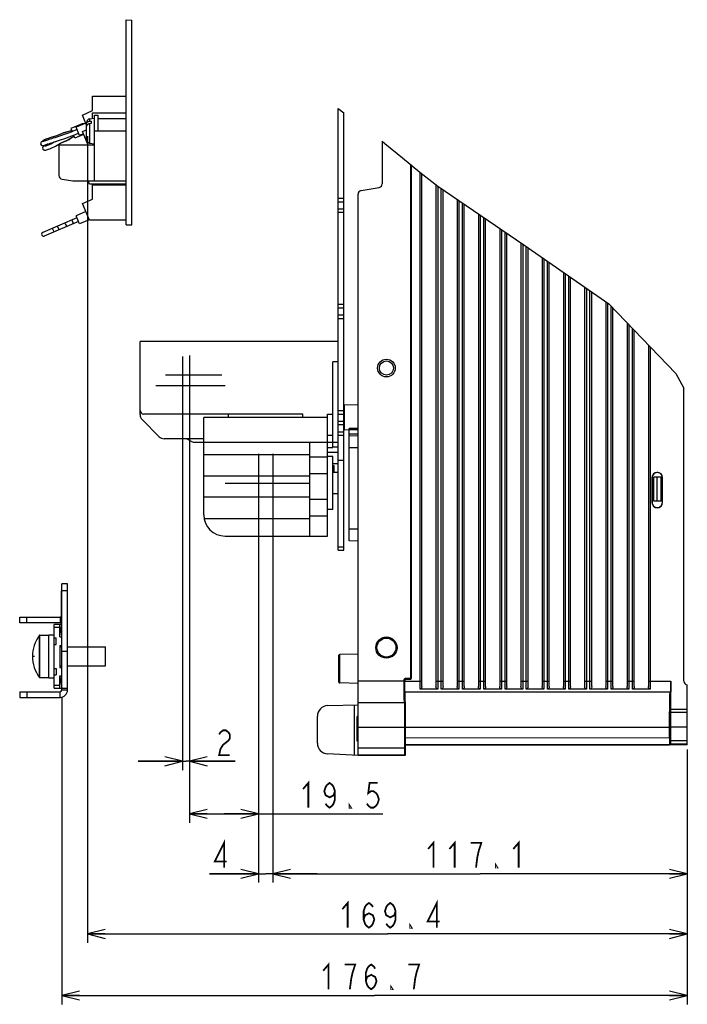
# Model space of a CAD drawing. Extents: x 28 to 410, y 36 to 287.
# Tile 37 of 40: x 330 to 405, y 84 to 195. Entities that reach past the tile are written whole.
import ezdxf

# ---------------------------------------------------------------- set-up
doc = ezdxf.new("R2010")
doc.units = 0
doc.header["$LTSCALE"] = 23.1
doc.layers.get('0').update_dxf_attribs({"linetype": 'CONTINUOUS'})
doc.layers.add('ALL_CURVE', color=7, linetype='CONTINUOUS')
doc.layers.add('ALL_DIM', color=7, linetype='CONTINUOUS')
doc.dimstyles.get("Standard").update_dxf_attribs({"dimtxt": 2.5, "dimasz": 2.5, "dimexe": 1.25, "dimexo": 0.625, "dimtad": 1, "dimcen": 2.5, "dimazin": 3, "dimtfac": 1, "dimtmove": 0, "dimatfit": 3})

# ---------------------------------------------------------------- blocks, each defined once
blk = doc.blocks.new('_OPEN')
at = {"color": 0, "linetype": 'BYBLOCK'}
for p, q in [((0, 0), (-1, 0.25)), ((-1, -0.25), (0, 0)), ((-1, 0), (0, 0))]:
    blk.add_line(p, q, dxfattribs=at)
blk = doc.blocks.new('*D23')
at = {"layer": 'ALL_DIM', "color": 2, "linetype": 'CONTINUOUS'}
for p, q in [((334.33, 118.54), (334.33, 83.8)), ((405.01, 112.61), (405.01, 83.8)), ((334.33, 84.8), (369.67, 84.8)), ((405.01, 84.8), (369.67, 84.8))]:
    blk.add_line(p, q, dxfattribs=at)
at = {"layer": 'ALL_DIM', "color": 2, "linetype": 'CONTINUOUS', "xscale": 2, "yscale": 2, "zscale": 2, "rotation": 180}
blk.add_blockref('_OPEN', (334.33, 84.8), dxfattribs=at)
at = {"layer": 'ALL_DIM', "color": 2, "linetype": 'CONTINUOUS', "xscale": 2, "yscale": 2, "zscale": 2}
blk.add_blockref('_OPEN', (405.01, 84.8), dxfattribs=at)
blk = doc.blocks.new('*D48')
at = {"layer": 'ALL_DIM', "color": 2, "linetype": 'CONTINUOUS'}
for p, q in [((358.17, 143.94), (358.17, 97.56)), ((405.01, 112.61), (405.01, 97.56)), ((358.17, 98.56), (381.59, 98.56)), ((405.01, 98.56), (381.59, 98.56))]:
    blk.add_line(p, q, dxfattribs=at)
at = {"layer": 'ALL_DIM', "color": 2, "linetype": 'CONTINUOUS', "xscale": 2, "yscale": 2, "zscale": 2, "rotation": 180}
blk.add_blockref('_OPEN', (358.17, 98.56), dxfattribs=at)
at = {"layer": 'ALL_DIM', "color": 2, "linetype": 'CONTINUOUS', "xscale": 2, "yscale": 2, "zscale": 2}
blk.add_blockref('_OPEN', (405.01, 98.56), dxfattribs=at)
blk = doc.blocks.new('*D49')
at = {"layer": 'ALL_DIM', "color": 2, "linetype": 'CONTINUOUS'}
for p, q in [((337.24, 181.96), (337.24, 90.76)), ((405.01, 112.61), (405.01, 90.76)), ((337.24, 91.76), (371.12, 91.76)), ((405.01, 91.76), (371.12, 91.76))]:
    blk.add_line(p, q, dxfattribs=at)
at = {"layer": 'ALL_DIM', "color": 2, "linetype": 'CONTINUOUS', "xscale": 2, "yscale": 2, "zscale": 2, "rotation": 180}
blk.add_blockref('_OPEN', (337.24, 91.76), dxfattribs=at)
at = {"layer": 'ALL_DIM', "color": 2, "linetype": 'CONTINUOUS', "xscale": 2, "yscale": 2, "zscale": 2}
blk.add_blockref('_OPEN', (405.01, 91.76), dxfattribs=at)
blk = doc.blocks.new('*D50')
at = {"layer": 'ALL_DIM', "color": 2, "linetype": 'CONTINUOUS'}
for p, q in [((356.57, 139.54), (356.57, 97.56)), ((358.17, 139.54), (358.17, 97.56)), ((356.57, 98.56), (351.01, 98.56)), ((351.01, 98.56), (357.37, 98.56)), ((363.17, 98.56), (357.37, 98.56)), ((358.17, 98.56), (363.17, 98.56))]:
    blk.add_line(p, q, dxfattribs=at)
at = {"layer": 'ALL_DIM', "color": 2, "linetype": 'CONTINUOUS', "xscale": 2, "yscale": 2, "zscale": 2}
blk.add_blockref('_OPEN', (356.57, 98.56), dxfattribs=at)
at = {"layer": 'ALL_DIM', "color": 2, "linetype": 'CONTINUOUS', "xscale": 2, "yscale": 2, "zscale": 2, "rotation": 180}
blk.add_blockref('_OPEN', (358.17, 98.56), dxfattribs=at)
blk = doc.blocks.new('*D51')
at = {"layer": 'ALL_DIM', "color": 2, "linetype": 'CONTINUOUS'}
for p, q in [((348.77, 153.04), (348.77, 104.33)), ((356.57, 139.54), (356.57, 104.33)), ((348.77, 105.33), (352.67, 105.33)), ((356.57, 105.33), (352.67, 105.33)), ((352.67, 105.33), (370.61, 105.33))]:
    blk.add_line(p, q, dxfattribs=at)
at = {"layer": 'ALL_DIM', "color": 2, "linetype": 'CONTINUOUS', "xscale": 2, "yscale": 2, "zscale": 2, "rotation": 180}
blk.add_blockref('_OPEN', (348.77, 105.33), dxfattribs=at)
at = {"layer": 'ALL_DIM', "color": 2, "linetype": 'CONTINUOUS', "xscale": 2, "yscale": 2, "zscale": 2}
blk.add_blockref('_OPEN', (356.57, 105.33), dxfattribs=at)
blk = doc.blocks.new('*D52')
at = {"layer": 'ALL_DIM', "color": 2, "linetype": 'CONTINUOUS'}
for p, q in [((348.77, 153.54), (348.77, 110.28)), ((347.97, 150.54), (347.97, 110.28)), ((347.97, 111.28), (342.97, 111.28)), ((342.97, 111.28), (348.37, 111.28)), ((353.92, 111.28), (348.37, 111.28)), ((348.77, 111.28), (353.92, 111.28))]:
    blk.add_line(p, q, dxfattribs=at)
at = {"layer": 'ALL_DIM', "color": 2, "linetype": 'CONTINUOUS', "xscale": 2, "yscale": 2, "zscale": 2}
blk.add_blockref('_OPEN', (347.97, 111.28), dxfattribs=at)
at = {"layer": 'ALL_DIM', "color": 2, "linetype": 'CONTINUOUS', "xscale": 2, "yscale": 2, "zscale": 2, "rotation": 180}
blk.add_blockref('_OPEN', (348.77, 111.28), dxfattribs=at)

msp = doc.modelspace()

# ---------------------------------------------------------------- linework, layer by layer
at = {"color": 7, "linetype": 'CONTINUOUS'}
for p, q in [((341.612, 171.935), (341.612, 195.112)), ((341.612, 195.112), (342.252, 195.059)), ((342.252, 171.935), (342.252, 195.059)), ((337.812, 184.829), (337.812, 186.455)), ((337.812, 186.455), (341.612, 186.455)), ((336.652, 184.335), (337.812, 184.829)), ((365.572, 135.135), (365.572, 185.06)), ((365.572, 185.06), (366.212, 184.584)), ((337.132, 183.207), (336.652, 184.335)), ((337.462, 183.898), (338.012, 183.995)), ((337.462, 183.898), (337.462, 183.63)), ((337.812, 183.96), (337.812, 184.583)), ((337.812, 184.583), (341.612, 184.583)), ((338.012, 176.895), (338.012, 184.335)), ((338.012, 184.335), (338.412, 184.335)), ((338.412, 184.335), (338.412, 182.535)), ((338.412, 183.935), (341.612, 183.935)), ((366.212, 135.135), (366.212, 184.584)), ((335.465, 182.584), (335.29, 182.51)), ((336.633, 183.357), (335.345, 182.808)), ((335.345, 182.808), (335.493, 182.461)), ((336.045, 182.695), (335.383, 182.414)), ((336.045, 182.695), (335.787, 182.585)), ((337.041, 183.421), (335.936, 182.951)), ((336.328, 182.031), (335.936, 182.951)), ((336.96, 183.387), (336.633, 183.357)), ((336.633, 183.357), (336.672, 183.265)), ((336.652, 182.463), (337.132, 182.667)), ((337.132, 181.566), (337.132, 183.504)), ((337.462, 183.63), (337.632, 183.651)), ((337.632, 183.369), (337.462, 183.347)), ((337.462, 183.347), (337.462, 181.172)), ((337.632, 183.651), (337.632, 183.369)), ((332.684, 181.66), (332.59, 181.621)), ((333.724, 181.994), (333.489, 181.92)), ((333.799, 182.019), (333.605, 181.956)), ((333.976, 182.082), (333.724, 181.994)), ((334.472, 182.291), (333.799, 182.019)), ((334.174, 181.137), (334.837, 181.434)), ((335.29, 182.51), (334.472, 182.291)), ((334.542, 182.322), (334.503, 182.305)), ((334.837, 181.434), (335.562, 181.871)), ((335.177, 181.863), (335.764, 182.093)), ((335.66, 182.532), (335.411, 182.425)), ((335.432, 181.779), (335.715, 181.939)), ((335.562, 181.871), (335.736, 181.946)), ((335.815, 181.704), (335.666, 182.055)), ((335.705, 182.068), (336.219, 182.287)), ((336.797, 182.122), (335.815, 181.704)), ((336.758, 182.214), (336.328, 182.031)), ((337.302, 180.935), (336.652, 182.463)), ((338.012, 182.535), (341.612, 182.535)), ((332.175, 181.407), (332.103, 181.359)), ((332.963, 180.507), (333.064, 180.548)), ((333.049, 180.542), (333.142, 180.582)), ((333.142, 180.582), (333.615, 180.828)), ((333.615, 180.828), (333.994, 181.042)), ((333.887, 180.983), (334.104, 181.101)), ((333.994, 181.042), (334.174, 181.137)), ((334.012, 180.935), (334.012, 177.48)), ((338.012, 180.935), (334.012, 180.935)), ((337.462, 181.172), (338.012, 181.075)), ((370.532, 181.37), (370.532, 176.55)), ((370.532, 181.37), (370.849, 181.134)), ((370.849, 181.134), (372.825, 179.508)), ((372.825, 179.508), (374.794, 177.881)), ((373.722, 178.767), (373.722, 120.675)), ((373.802, 178.701), (373.802, 120.675)), ((373.812, 120.655), (373.812, 178.692)), ((334.352, 177.084), (335.582, 176.9)), ((374.794, 177.881), (376.804, 176.282)), ((374.812, 119.441), (374.812, 177.866)), ((375.012, 119.735), (375.012, 177.707)), ((335.641, 176.895), (341.612, 176.895)), ((337.452, 176.519), (337.292, 176.895)), ((341.612, 176.519), (337.452, 176.519)), ((337.812, 174.829), (337.812, 176.455)), ((337.812, 176.455), (341.612, 176.455)), ((368.142, 175.793), (370.201, 176.156)), ((376.612, 176.435), (376.612, 119.735)), ((376.804, 176.282), (386.524, 169.642)), ((376.812, 176.277), (376.812, 119.441)), ((377.212, 119.441), (377.212, 176.003)), ((336.652, 174.335), (337.812, 174.829)), ((365.572, 174.935), (366.212, 174.935)), ((367.812, 111.935), (367.812, 175.4)), ((377.412, 119.735), (377.412, 175.867)), ((379.012, 174.774), (379.012, 119.735)), ((337.452, 172.455), (336.652, 174.335)), ((365.572, 174.535), (366.212, 174.535)), ((365.572, 173.735), (366.212, 173.735)), ((379.212, 174.637), (379.212, 119.441)), ((379.612, 119.441), (379.612, 174.364)), ((379.812, 119.735), (379.812, 174.227)), ((336.045, 172.695), (332.181, 171.051)), ((337.041, 173.421), (335.936, 172.951)), ((336.328, 172.031), (335.936, 172.951)), ((365.572, 173.335), (366.212, 173.335)), ((381.412, 173.134), (381.412, 119.735)), ((381.612, 172.998), (381.612, 119.441)), ((382.012, 119.441), (382.012, 172.724)), ((382.212, 119.735), (382.212, 172.588)), ((336.219, 172.287), (332.354, 170.642)), ((333.459, 171.112), (333.285, 171.521)), ((334.031, 171.356), (333.857, 171.764)), ((335.667, 172.052), (335.493, 172.461)), ((337.432, 172.501), (336.328, 172.031)), ((341.612, 172.455), (337.452, 172.455)), ((341.612, 171.935), (342.252, 171.935)), ((383.812, 171.495), (383.812, 119.735)), ((384.012, 171.358), (384.012, 119.441)), ((384.412, 119.441), (384.412, 171.085)), ((384.612, 119.735), (384.612, 170.948)), ((386.212, 169.855), (386.212, 119.735)), ((386.412, 169.719), (386.412, 119.441)), ((386.524, 169.642), (396.138, 162.976)), ((386.812, 119.441), (386.812, 169.443)), ((387.012, 119.735), (387.012, 169.304)), ((388.612, 168.195), (388.612, 119.735)), ((388.812, 168.056), (388.812, 119.441)), ((389.212, 119.441), (389.212, 167.779)), ((389.412, 119.735), (389.412, 167.64)), ((391.012, 166.531), (391.012, 119.735)), ((391.212, 166.392), (391.212, 119.441)), ((391.612, 119.441), (391.612, 166.115)), ((391.812, 119.735), (391.812, 165.976)), ((393.412, 164.867), (393.412, 119.735)), ((393.612, 164.728), (393.612, 119.441)), ((394.012, 119.441), (394.012, 164.451)), ((394.212, 119.735), (394.212, 164.312)), ((365.572, 162.935), (366.212, 162.935)), ((365.572, 162.535), (366.212, 162.535)), ((395.812, 163.203), (395.812, 119.735)), ((396.012, 163.064), (396.012, 119.441)), ((396.138, 162.976), (403.711, 155.109)), ((396.412, 119.441), (396.412, 162.692)), ((365.572, 161.735), (366.212, 161.735)), ((396.612, 119.735), (396.612, 162.484)), ((365.572, 161.335), (366.212, 161.335)), ((398.212, 160.822), (398.212, 119.735)), ((398.412, 160.614), (398.412, 119.441)), ((398.812, 119.441), (398.812, 160.199)), ((399.012, 119.735), (399.012, 159.991)), ((343.172, 150.467), (343.172, 158.735)), ((365.572, 158.735), (343.172, 158.735)), ((400.612, 158.329), (400.612, 119.735)), ((400.812, 158.121), (400.812, 119.441)), ((347.972, 157.035), (347.972, 150.435)), ((348.772, 157.135), (348.772, 152.735)), ((364.972, 146.735), (364.972, 156.415)), ((365.572, 156.415), (364.972, 156.415)), ((352.412, 154.935), (346.055, 154.935)), ((403.711, 155.109), (404.612, 153.468)), ((352.772, 153.735), (344.972, 153.735)), ((404.612, 120.335), (404.612, 153.468)), ((367.812, 151.563), (366.29, 151.537)), ((366.29, 148.734), (366.29, 151.537)), ((361.572, 150.535), (343.572, 150.535)), ((353.172, 150.135), (353.172, 150.535)), ((361.572, 150.135), (361.572, 150.535)), ((364.372, 136.735), (364.372, 150.535)), ((364.372, 150.535), (364.972, 150.535)), ((365.572, 150.935), (366.212, 150.935)), ((365.572, 150.535), (366.212, 150.535)), ((345.337, 147.969), (343.406, 149.901)), ((350.372, 139.135), (350.372, 150.135)), ((364.372, 150.135), (350.372, 150.135)), ((365.572, 149.735), (366.212, 149.735)), ((365.572, 149.335), (366.212, 149.335)), ((364.372, 148.135), (364.972, 148.135)), ((365.572, 148.535), (366.212, 148.535)), ((365.572, 148.135), (366.212, 148.135)), ((366.812, 148.725), (366.29, 148.734)), ((367.812, 148.905), (366.812, 148.911)), ((366.812, 136.188), (366.812, 148.911)), ((367.812, 148.733), (366.812, 148.737)), ((366.812, 148.283), (367.812, 148.309)), ((366.812, 148.083), (367.812, 148.109)), ((350.372, 147.735), (345.903, 147.735)), ((348.995, 147.429), (348.422, 147.735)), ((349.372, 147.335), (365.572, 147.335)), ((362.372, 136.735), (362.372, 147.335)), ((362.372, 145.935), (350.372, 145.935)), ((356.572, 146.035), (356.572, 139.435)), ((358.172, 146.035), (358.172, 139.435)), ((364.372, 146.735), (364.972, 146.735)), ((364.372, 146.235), (365.572, 146.235)), ((364.972, 146.835), (365.572, 146.835)), ((366.812, 146.736), (367.812, 146.736)), ((364.372, 145.655), (362.372, 145.655)), ((364.972, 145.735), (364.372, 145.735)), ((364.972, 139.735), (364.972, 145.735)), ((364.972, 144.935), (365.572, 144.935)), ((365.572, 145.335), (366.212, 145.335)), ((362.372, 143.815), (364.372, 143.815)), ((364.972, 144.698), (365.052, 144.698)), ((364.972, 144.626), (365.052, 144.626)), ((364.972, 144.195), (365.052, 144.195)), ((365.572, 143.935), (364.972, 143.935)), ((365.052, 144.698), (365.052, 143.935)), ((350.372, 143.535), (362.372, 143.535)), ((352.772, 142.735), (362.372, 142.735)), ((401.038, 143.335), (401.016, 143.335)), ((401.016, 143.335), (401.016, 140.535)), ((401.038, 143.335), (401.038, 140.535)), ((401.212, 143.42), (402.183, 143.437)), ((401.212, 140.69), (401.212, 143.42)), ((401.612, 140.683), (401.612, 143.427)), ((402.012, 143.434), (402.012, 140.676)), ((402.194, 143.335), (402.216, 143.335)), ((402.194, 140.535), (402.194, 143.335)), ((402.216, 140.535), (402.216, 143.335)), ((364.972, 141.535), (365.572, 141.535)), ((362.372, 141.135), (350.372, 141.135)), ((364.372, 140.855), (362.372, 140.855)), ((401.038, 140.535), (401.016, 140.535)), ((402.194, 140.673), (401.212, 140.69)), ((402.194, 140.535), (402.216, 140.535)), ((364.972, 139.735), (364.372, 139.735)), ((350.405, 138.735), (362.372, 138.735)), ((362.372, 139.015), (364.372, 139.015)), ((367.812, 137.535), (366.812, 137.535)), ((352.772, 136.735), (364.372, 136.735)), ((367.812, 136.161), (366.812, 136.188)), ((365.572, 135.535), (366.212, 135.535)), ((365.572, 135.135), (366.212, 135.135)), ((334.312, 126.935), (334.312, 130.535)), ((334.972, 130.535), (334.312, 130.535)), ((334.972, 131.335), (334.332, 131.335)), ((334.972, 119.335), (334.972, 131.335)), ((329.572, 126.935), (329.572, 127.575)), ((329.572, 127.575), (334.132, 127.575)), ((330.372, 126.935), (330.372, 127.575)), ((334.132, 127.575), (334.132, 126.935)), ((334.332, 126.935), (334.312, 126.935)), ((333.452, 119.535), (333.452, 126.735)), ((334.332, 126.735), (333.452, 126.735)), ((334.092, 126.415), (333.452, 126.415)), ((334.092, 125.335), (334.092, 126.735)), ((334.092, 125.455), (334.332, 126.735)), ((331.8, 125.518), (331.8, 125.519)), ((331.8, 123.135), (331.8, 125.518)), ((331.832, 120.735), (331.832, 125.535)), ((331.832, 125.535), (332.852, 125.535)), ((332.852, 120.695), (332.852, 125.575)), ((332.852, 125.575), (333.452, 125.575)), ((333.452, 125.215), (333.692, 125.215)), ((333.692, 124.495), (333.692, 125.215)), ((334.092, 125.335), (334.332, 125.335)), ((333.452, 124.495), (333.692, 124.495)), ((334.092, 124.375), (334.092, 121.895)), ((334.092, 124.375), (334.332, 124.375)), ((334.092, 124.205), (334.332, 124.205)), ((334.332, 123.735), (334.972, 123.735)), ((334.972, 124.205), (339.252, 124.205)), ((339.252, 122.065), (339.252, 124.205)), ((331.8, 120.751), (331.8, 123.135)), ((365.652, 120.213), (365.652, 123.257)), ((367.812, 123.392), (365.729, 123.337)), ((365.729, 120.133), (365.729, 123.337)), ((333.452, 121.775), (333.692, 121.775)), ((333.692, 121.775), (333.692, 121.055)), ((334.092, 122.065), (334.332, 122.065)), ((334.092, 121.895), (334.332, 121.895)), ((334.972, 122.065), (339.252, 122.065)), ((331.832, 120.735), (332.852, 120.735)), ((332.852, 120.695), (333.452, 120.695)), ((333.452, 121.055), (333.692, 121.055)), ((334.092, 119.535), (334.092, 120.935)), ((334.092, 120.935), (334.332, 120.935)), ((334.092, 120.815), (334.332, 119.535)), ((373.066, 120.335), (367.812, 120.335)), ((373.066, 120.435), (372.986, 120.435)), ((372.986, 120.435), (372.986, 120.335)), ((373.066, 120.435), (373.076, 120.415)), ((373.066, 120.435), (373.066, 120.335)), ((373.082, 120.452), (373.076, 120.415)), ((373.076, 120.335), (373.076, 120.415)), ((373.076, 120.335), (375.012, 120.335)), ((373.682, 120.635), (373.186, 120.635)), ((373.186, 120.555), (373.186, 120.635)), ((373.682, 120.555), (373.186, 120.555)), ((373.186, 120.555), (373.196, 120.535)), ((373.692, 120.535), (373.196, 120.535)), ((373.682, 120.555), (373.682, 120.635)), ((373.682, 120.555), (373.692, 120.535)), ((373.802, 120.675), (373.722, 120.675)), ((373.802, 120.675), (373.812, 120.655)), ((376.612, 120.335), (377.412, 120.335)), ((379.012, 120.335), (379.812, 120.335)), ((381.412, 120.335), (382.212, 120.335)), ((383.812, 120.335), (384.612, 120.335)), ((386.212, 120.335), (387.012, 120.335)), ((388.612, 120.335), (389.412, 120.335)), ((391.012, 120.335), (391.812, 120.335)), ((393.412, 120.335), (394.212, 120.335)), ((395.812, 120.335), (396.612, 120.335)), ((398.212, 120.335), (399.012, 120.335)), ((400.612, 120.335), (403.158, 120.335)), ((403.158, 117.185), (403.158, 120.335)), ((329.572, 119.135), (329.572, 118.495)), ((330.372, 119.135), (330.372, 118.495)), ((334.092, 119.855), (333.452, 119.855)), ((333.452, 119.535), (334.972, 119.535)), ((334.132, 118.495), (334.132, 119.135)), ((334.972, 119.335), (334.332, 119.335)), ((367.812, 120.079), (365.729, 120.133)), ((373.086, 119.135), (403.137, 119.135)), ((373.119, 119.101), (373.114, 119.135)), ((376.812, 119.441), (374.812, 119.441)), ((379.212, 119.441), (377.212, 119.441)), ((381.612, 119.441), (379.612, 119.441)), ((384.012, 119.441), (382.012, 119.441)), ((386.412, 119.441), (384.412, 119.441)), ((388.812, 119.441), (386.812, 119.441)), ((391.212, 119.441), (389.212, 119.441)), ((393.612, 119.441), (391.612, 119.441)), ((396.012, 119.441), (394.012, 119.441)), ((398.412, 119.441), (396.412, 119.441)), ((400.812, 119.441), (398.812, 119.441)), ((405.012, 119.935), (405.001, 119.935)), ((405.012, 113.135), (405.012, 119.935)), ((329.572, 118.495), (334.132, 118.495)), ((373.086, 118.015), (373.114, 118.015)), ((364.38, 117.565), (367.812, 117.655)), ((367.422, 111.956), (367.422, 117.645)), ((367.812, 117.935), (373.034, 117.935)), ((373.034, 117.935), (373.036, 117.926)), ((403.158, 117.185), (405.012, 117.185)), ((363.212, 113.315), (363.212, 116.366)), ((367.812, 116.335), (367.692, 116.325)), ((367.692, 113.546), (367.692, 116.325)), ((403.154, 116.812), (405.012, 116.812)), ((367.812, 115.135), (373.14, 115.135)), ((373.059, 115.371), (373.06, 112.669)), ((373.139, 115.377), (373.14, 112.678)), ((373.149, 115.135), (403.012, 115.135)), ((373.149, 113.951), (373.149, 115.135)), ((403.012, 113.946), (403.012, 115.135)), ((403.059, 115.135), (403.104, 115.135)), ((403.059, 115.135), (403.059, 113.573)), ((403.104, 113.603), (403.104, 115.135)), ((405.012, 115.135), (403.134, 115.135)), ((403.134, 113.61), (403.134, 115.135)), ((367.812, 113.535), (367.692, 113.546)), ((373.149, 113.951), (403.012, 113.946)), ((403.059, 113.573), (403.104, 113.573)), ((403.134, 113.61), (405.012, 113.61)), ((373.14, 112.761), (367.812, 112.762)), ((373.156, 113.151), (402.998, 113.146)), ((373.172, 113.135), (373.156, 113.151)), ((405.012, 113.135), (373.172, 113.135)), ((373.172, 112.015), (373.172, 113.135)), ((403.052, 113.173), (402.998, 113.146)), ((403.052, 113.173), (405.012, 113.173)), ((403.111, 113.203), (403.127, 113.211)), ((403.111, 113.203), (403.111, 113.203)), ((403.127, 113.211), (405.012, 113.21)), ((405.012, 113.202), (403.127, 113.203)), ((367.812, 111.935), (364.349, 112.117)), ((373.066, 111.961), (367.812, 111.962)), ((373.092, 111.935), (367.812, 111.935)), ((373.066, 111.961), (373.092, 111.935)), ((373.146, 112.041), (373.172, 112.015))]:
    msp.add_line(p, q, dxfattribs=at)
at = {"color": 3, "linetype": 'CONTINUOUS'}
for p, q in [((334.332, 119.335), (334.332, 131.335)), ((334.132, 126.935), (329.572, 126.935)), ((329.572, 119.135), (334.132, 119.135))]:
    msp.add_line(p, q, dxfattribs=at)
at = {"color": 7, "linetype": 'CONTINUOUS'}
for points in [[(335.445, 182.573), (335.133, 182.48), (334.795, 182.415), (334.542, 182.322)], [(337.132, 183.347), (337.14, 183.404), (337.163, 183.459)], [(337.462, 183.347), (337.386, 183.332), (337.315, 183.306), (337.253, 183.271), (337.202, 183.227), (337.163, 183.177), (337.14, 183.122), (337.132, 183.064)], [(337.163, 183.459), (337.201, 183.509), (337.253, 183.553), (337.315, 183.589), (337.385, 183.615), (337.462, 183.63)], [(333.525, 181.763), (333.333, 181.703), (333.165, 181.651), (333.005, 181.602), (332.856, 181.555), (332.721, 181.51), (332.6, 181.469), (332.493, 181.432), (332.399, 181.4), (332.32, 181.372), (332.254, 181.35), (332.202, 181.333), (332.166, 181.323), (332.156, 181.32)], [(332.604, 181.627), (332.505, 181.583), (332.374, 181.52), (332.264, 181.461), (332.175, 181.407)], [(333.605, 181.956), (333.189, 181.83), (332.684, 181.66)], [(335.383, 182.414), (334.971, 182.262), (334.614, 182.141), (334.281, 182.022), (333.965, 181.91), (333.666, 181.808), (333.535, 181.766)], [(333.672, 181.344), (333.734, 181.364), (334.176, 181.514), (334.654, 181.684), (335.177, 181.863)], [(334.503, 182.305), (334.236, 182.186), (333.976, 182.082)], [(334.597, 181.336), (334.868, 181.446), (334.907, 181.463)], [(334.907, 181.463), (335.15, 181.58), (335.432, 181.779)], [(332.103, 181.359), (332.046, 181.315), (331.996, 181.265), (331.949, 181.184), (331.939, 181.065), (331.995, 180.953), (332.099, 180.888), (332.192, 180.878), (332.256, 180.888), (332.317, 180.904), (332.389, 180.927)], [(332.409, 180.879), (332.344, 180.843), (332.29, 180.81), (332.238, 180.771), (332.18, 180.697), (332.155, 180.577), (332.197, 180.458), (332.29, 180.383), (332.381, 180.36), (332.451, 180.362)], [(332.389, 180.927), (332.476, 180.956), (332.58, 180.992), (332.703, 181.035), (332.847, 181.084), (333.011, 181.138), (333.196, 181.196), (333.397, 181.258), (333.611, 181.324), (333.661, 181.34)], [(332.89, 180.957), (332.787, 180.915), (332.683, 180.877), (332.594, 180.848), (332.52, 180.827), (332.461, 180.813), (332.421, 180.806), (332.407, 180.804)], [(332.74, 181.048), (332.705, 181.03), (332.589, 180.971), (332.491, 180.921), (332.409, 180.879)], [(332.451, 180.362), (332.523, 180.373), (332.607, 180.391)], [(332.607, 180.391), (332.708, 180.419), (332.826, 180.457), (332.963, 180.507)], [(333.565, 181.31), (333.474, 181.259), (333.092, 181.05), (332.894, 180.958)], [(334.104, 181.101), (334.342, 181.221), (334.597, 181.336)], [(334.808, 171.928), (334.748, 172.044), (334.694, 172.108), (334.675, 172.113)], [(334.849, 171.704), (334.859, 171.72), (334.85, 171.804), (334.808, 171.928)], [(402.194, 143.335), (402.181, 143.455), (402.144, 143.57), (402.083, 143.675), (402.002, 143.765), (401.905, 143.836), (401.794, 143.885), (401.676, 143.91), (401.555, 143.91), (401.437, 143.885), (401.327, 143.836), (401.229, 143.765), (401.148, 143.675), (401.088, 143.57), (401.05, 143.455), (401.038, 143.335)], [(401.038, 140.535), (401.05, 140.415), (401.088, 140.3), (401.148, 140.196), (401.229, 140.105), (401.327, 140.035), (401.437, 139.985), (401.555, 139.96), (401.676, 139.96), (401.794, 139.985), (401.905, 140.035), (402.002, 140.105), (402.083, 140.196), (402.144, 140.3), (402.181, 140.415), (402.194, 140.535)], [(373.186, 120.635), (373.142, 120.63), (373.099, 120.615), (373.061, 120.591), (373.03, 120.559), (373.006, 120.522), (372.991, 120.479), (372.986, 120.435)], [(372.986, 120.335), (372.986, 120.075), (372.987, 119.783), (372.988, 119.477), (372.989, 119.174), (372.99, 118.89), (372.992, 118.635), (372.994, 118.413), (372.997, 118.23), (372.999, 118.091), (373.002, 117.998), (373.004, 117.949), (373.006, 117.935)], [(373.186, 120.555), (373.159, 120.552), (373.134, 120.543), (373.111, 120.529), (373.092, 120.51), (373.078, 120.487), (373.069, 120.461), (373.066, 120.435)], [(373.066, 120.335), (373.066, 120.084), (373.067, 119.801), (373.068, 119.505), (373.069, 119.213)], [(373.086, 119.135), (373.085, 119.153), (373.083, 119.208), (373.081, 119.296), (373.08, 119.416), (373.078, 119.564), (373.077, 119.735), (373.077, 119.925), (373.076, 120.127), (373.076, 120.335)], [(373.196, 120.535), (373.159, 120.529), (373.125, 120.512), (373.099, 120.486), (373.082, 120.452)], [(373.722, 120.675), (373.721, 120.669), (373.72, 120.664), (373.718, 120.657), (373.714, 120.651), (373.709, 120.645), (373.701, 120.64), (373.692, 120.636), (373.682, 120.635)], [(373.802, 120.675), (373.801, 120.659), (373.797, 120.641), (373.79, 120.623), (373.779, 120.604), (373.762, 120.586), (373.74, 120.57), (373.713, 120.559), (373.682, 120.555)], [(373.812, 120.655), (373.806, 120.618), (373.789, 120.585), (373.762, 120.558), (373.729, 120.541), (373.692, 120.535)], [(403.158, 120.335), (403.158, 120.127), (403.157, 119.925), (403.155, 119.735), (403.153, 119.564), (403.151, 119.416), (403.148, 119.296), (403.144, 119.208), (403.141, 119.153), (403.137, 119.135)], [(373.069, 119.213), (373.07, 118.939), (373.072, 118.691), (373.074, 118.477), (373.077, 118.3), (373.079, 118.166), (373.082, 118.076), (373.084, 118.028), (373.086, 118.015)], [(373.139, 117.964), (373.136, 118.309), (373.132, 118.599), (373.128, 118.831), (373.123, 118.999), (373.119, 119.101)], [(375.012, 119.735), (375.006, 119.659), (374.99, 119.593), (374.964, 119.538), (374.931, 119.495), (374.894, 119.464), (374.853, 119.447), (374.812, 119.441)], [(376.812, 119.441), (376.77, 119.447), (376.73, 119.464), (376.692, 119.495), (376.659, 119.538), (376.634, 119.593), (376.617, 119.659), (376.612, 119.735)], [(377.412, 119.735), (377.406, 119.659), (377.39, 119.593), (377.364, 119.538), (377.331, 119.495), (377.294, 119.464), (377.253, 119.447), (377.212, 119.441)], [(379.212, 119.441), (379.17, 119.447), (379.13, 119.464), (379.092, 119.495), (379.059, 119.538), (379.034, 119.593), (379.017, 119.659), (379.012, 119.735)], [(379.812, 119.735), (379.806, 119.659), (379.79, 119.593), (379.764, 119.538), (379.731, 119.495), (379.694, 119.464), (379.653, 119.447), (379.612, 119.441)], [(381.612, 119.441), (381.57, 119.447), (381.53, 119.464), (381.492, 119.495), (381.459, 119.538), (381.434, 119.593), (381.417, 119.659), (381.412, 119.735)], [(382.212, 119.735), (382.206, 119.659), (382.19, 119.593), (382.164, 119.538), (382.131, 119.495), (382.094, 119.464), (382.053, 119.447), (382.012, 119.441)], [(384.012, 119.441), (383.97, 119.447), (383.93, 119.464), (383.892, 119.495), (383.859, 119.538), (383.834, 119.593), (383.817, 119.659), (383.812, 119.735)], [(384.612, 119.735), (384.606, 119.659), (384.59, 119.593), (384.564, 119.538), (384.531, 119.495), (384.494, 119.464), (384.453, 119.447), (384.412, 119.441)], [(386.412, 119.441), (386.37, 119.447), (386.33, 119.464), (386.292, 119.495), (386.259, 119.538), (386.234, 119.593), (386.217, 119.659), (386.212, 119.735)], [(387.012, 119.735), (387.006, 119.659), (386.99, 119.593), (386.964, 119.538), (386.931, 119.495), (386.894, 119.464), (386.853, 119.447), (386.812, 119.441)], [(388.812, 119.441), (388.77, 119.447), (388.73, 119.464), (388.692, 119.495), (388.659, 119.538), (388.634, 119.593), (388.617, 119.659), (388.612, 119.735)], [(389.412, 119.735), (389.406, 119.659), (389.39, 119.593), (389.364, 119.538), (389.331, 119.495), (389.294, 119.464), (389.253, 119.447), (389.212, 119.441)], [(391.212, 119.441), (391.17, 119.447), (391.13, 119.464), (391.092, 119.495), (391.059, 119.538), (391.034, 119.593), (391.017, 119.659), (391.012, 119.735)], [(391.812, 119.735), (391.806, 119.659), (391.79, 119.593), (391.764, 119.538), (391.731, 119.495), (391.694, 119.464), (391.653, 119.447), (391.612, 119.441)], [(393.612, 119.441), (393.57, 119.447), (393.53, 119.464), (393.492, 119.495), (393.459, 119.538), (393.434, 119.593), (393.417, 119.659), (393.412, 119.735)], [(394.212, 119.735), (394.206, 119.659), (394.19, 119.593), (394.164, 119.538), (394.131, 119.495), (394.094, 119.464), (394.053, 119.447), (394.012, 119.441)], [(396.012, 119.441), (395.97, 119.447), (395.93, 119.464), (395.892, 119.495), (395.859, 119.538), (395.834, 119.593), (395.817, 119.659), (395.812, 119.735)], [(396.612, 119.735), (396.606, 119.659), (396.59, 119.593), (396.564, 119.538), (396.531, 119.495), (396.494, 119.464), (396.453, 119.447), (396.412, 119.441)], [(398.412, 119.441), (398.37, 119.447), (398.33, 119.464), (398.292, 119.495), (398.259, 119.538), (398.234, 119.593), (398.217, 119.659), (398.212, 119.735)], [(399.012, 119.735), (399.006, 119.659), (398.99, 119.593), (398.964, 119.538), (398.931, 119.495), (398.894, 119.464), (398.853, 119.447), (398.812, 119.441)], [(400.812, 119.441), (400.77, 119.447), (400.73, 119.464), (400.692, 119.495), (400.659, 119.538), (400.634, 119.593), (400.617, 119.659), (400.612, 119.735)], [(403.012, 115.135), (403.012, 115.657), (403.014, 116.17), (403.017, 116.666), (403.021, 117.135), (403.026, 117.57), (403.032, 117.963), (403.039, 118.308), (403.046, 118.599), (403.055, 118.831), (403.063, 118.999), (403.072, 119.101), (403.081, 119.135)], [(373.086, 118.015), (373.083, 117.99), (373.071, 117.968), (373.053, 117.95), (373.031, 117.939), (373.006, 117.935)], [(373.114, 118.015), (373.11, 117.99), (373.099, 117.968), (373.081, 117.95), (373.059, 117.939), (373.034, 117.935)], [(373.114, 118.015), (373.116, 118.005), (373.119, 117.969), (373.121, 117.899), (373.124, 117.787), (373.127, 117.629), (373.13, 117.425), (373.132, 117.178), (373.134, 116.895), (373.136, 116.589), (373.137, 116.272), (373.138, 115.956), (373.139, 115.654), (373.139, 115.377)], [(373.036, 117.926), (373.039, 117.891), (373.041, 117.822), (373.044, 117.713), (373.047, 117.56), (373.05, 117.361), (373.052, 117.121), (373.054, 116.847), (373.056, 116.549), (373.057, 116.24), (373.058, 115.933), (373.059, 115.64), (373.059, 115.371)], [(373.149, 115.135), (373.149, 115.657), (373.148, 116.17), (373.147, 116.666), (373.145, 117.135), (373.142, 117.57), (373.139, 117.964)], [(403.154, 116.812), (403.155, 116.848), (403.156, 116.898), (403.157, 116.959), (403.158, 117.029), (403.158, 117.105), (403.158, 117.185)], [(403.081, 116.435), (403.08, 116.431), (403.076, 116.395), (403.072, 116.326), (403.069, 116.223), (403.066, 116.092), (403.064, 115.934), (403.061, 115.754), (403.06, 115.557), (403.059, 115.349), (403.059, 115.135)], [(403.104, 115.135), (403.104, 115.349), (403.103, 115.557), (403.101, 115.754), (403.099, 115.934), (403.097, 116.092), (403.094, 116.223), (403.091, 116.326), (403.087, 116.395), (403.083, 116.431), (403.081, 116.435)], [(403.134, 115.135), (403.134, 115.374), (403.135, 115.609), (403.136, 115.835), (403.138, 116.049), (403.14, 116.247), (403.143, 116.425), (403.146, 116.58), (403.15, 116.71), (403.154, 116.812)], [(373.156, 113.151), (373.155, 113.167), (373.154, 113.213), (373.152, 113.288), (373.151, 113.387), (373.15, 113.508), (373.15, 113.646), (373.149, 113.795), (373.149, 113.951)], [(403.012, 113.946), (403.011, 113.791), (403.011, 113.641), (403.009, 113.504), (403.008, 113.383), (403.005, 113.283), (403.003, 113.209), (403, 113.163), (402.998, 113.146)], [(403.052, 113.173), (403.053, 113.184), (403.055, 113.214), (403.056, 113.262), (403.057, 113.325), (403.058, 113.4), (403.059, 113.484), (403.059, 113.573)], [(403.104, 113.603), (403.104, 113.513), (403.105, 113.428), (403.106, 113.352), (403.107, 113.289), (403.108, 113.241), (403.11, 113.212), (403.11, 113.208)], [(403.127, 113.211), (403.128, 113.221), (403.13, 113.251), (403.131, 113.299), (403.132, 113.362), (403.133, 113.438), (403.134, 113.522), (403.134, 113.61)], [(373.06, 112.669), (373.06, 112.568), (373.06, 112.46), (373.06, 112.35), (373.061, 112.242), (373.062, 112.147), (373.063, 112.072), (373.063, 112.019), (373.064, 111.985), (373.065, 111.967), (373.066, 111.961)], [(373.14, 112.678), (373.14, 112.587), (373.14, 112.49), (373.14, 112.391), (373.141, 112.294), (373.142, 112.208), (373.143, 112.141), (373.143, 112.093), (373.144, 112.062), (373.145, 112.046), (373.146, 112.041)], [(373.146, 112.041), (373.142, 112.016), (373.13, 111.994), (373.113, 111.976), (373.09, 111.965), (373.066, 111.961)]]:
    msp.add_lwpolyline(points, dxfattribs=at)
for centre, radius in [((371.012, 155.735), 1), ((371.012, 155.735), 0.8), ((371.012, 124.135), 1.2), ((371.012, 124.135), 1.07)]:
    msp.add_circle(centre, radius, dxfattribs=at)
for centre, radius, start, end in [((337.532, 183.504), 0.4, 100, 180), ((337.532, 181.566), 0.4, 180, 260), ((334.412, 177.48), 0.4, 180, 261.46923), ((335.641, 177.295), 0.4, 261.46923, 270), ((370.132, 176.55), 0.4, 280, 360), ((368.212, 175.4), 0.4, 100, 180), ((332.267, 170.847), 0.222, 113.0513, 293.0513), ((366.292, 151.457), 0.08, 91.00003, 180), ((343.572, 150.935), 0.4, 180, 270), ((343.972, 150.467), 0.8, 180, 225), ((366.292, 148.814), 0.08, 180, 268.99997), ((345.903, 148.535), 0.8, 225, 270), ((349.372, 148.135), 0.8, 241.92751, 270), ((401.616, 143.335), 0.6, 0, 180), ((401.616, 140.535), 0.6, 180, 360), ((352.772, 139.135), 2.4, 180, 270), ((334.132, 126.735), 0.84, 77.43641, 90), ((335.012, 123.135), 4, 143.41912, 216.58088), ((331.832, 125.495), 0.04, 90, 143.4381), ((365.732, 123.257), 0.08, 91.50005, 180), ((370.292, 122.735), 2.6, 162.84429, 165.38828), ((331.832, 120.775), 0.04, 216.5619, 270), ((405.012, 120.335), 0.4, 180, 268.5), ((334.132, 119.335), 0.84, 270, 360), ((365.732, 120.213), 0.08, 180, 268.49995), ((364.412, 116.366), 1.2, 91.5, 180), ((364.412, 113.315), 1.2, 180, 267), ((373.092, 112.015), 0.08, 270, 360)]:
    msp.add_arc(centre, radius, start, end, dxfattribs=at)
at = {"color": 3, "linetype": 'CONTINUOUS'}
for centre, start, end in [((334.132, 126.735), 0, 90), ((334.132, 119.335), 270, 360)]:
    msp.add_arc(centre, 0.2, start, end, dxfattribs=at)
at = {"layer": 'ALL_CURVE', "color": 40, "linetype": 'CONTINUOUS'}
msp.add_line((331.257, 123.135), (331.012, 123.135), dxfattribs=at)
for centre, radius, start, end in [((335.012, 123.135), 4, 143.41893, 216.58107), ((370.292, 122.735), 2.6, 162.53074, 165.394)]:
    msp.add_arc(centre, radius, start, end, dxfattribs=at)
at = {"layer": 'ALL_DIM', "color": 2, "linetype": 'CONTINUOUS', "const_width": 0.2}
for points in [[(352.109, 114.315), (352.26, 114.548), (352.561, 114.781), (352.862, 114.781), (353.163, 114.548), (353.313, 114.315), (353.313, 113.848), (353.163, 113.615)], [(353.163, 113.615), (352.561, 113.148), (352.26, 112.681), (352.109, 111.981), (353.313, 111.981)], [(361.581, 108.129), (362.183, 108.829), (362.183, 106.029)], [(365.193, 107.896), (365.043, 107.429), (364.591, 107.196), (364.14, 107.429), (363.989, 107.896), (364.14, 108.363), (364.29, 108.596), (364.591, 108.829), (364.892, 108.596), (365.043, 108.363), (365.193, 107.896), (365.193, 106.963), (365.043, 106.496), (364.892, 106.263), (364.591, 106.029), (364.29, 106.263), (364.14, 106.496)], [(370.009, 108.829), (369.106, 108.829), (368.956, 107.663), (369.257, 107.896), (369.558, 107.896), (369.859, 107.663), (370.009, 107.429), (370.16, 106.963), (370.009, 106.496), (369.859, 106.263), (369.558, 106.029), (369.257, 106.029), (368.956, 106.263), (368.805, 106.496)], [(366.999, 106.029), (366.849, 106.029), (366.849, 106.263), (366.999, 106.029)], [(352.668, 99.259), (352.668, 102.059), (351.614, 99.959), (352.969, 99.959)], [(375.717, 101.359), (376.319, 102.059), (376.319, 99.259)], [(378.125, 101.359), (378.727, 102.059), (378.727, 99.259)], [(381.436, 101.126), (381.737, 102.059), (380.533, 102.059)], [(385.349, 101.359), (385.951, 102.059), (385.951, 99.259)], [(381.135, 99.259), (381.286, 100.426), (381.436, 101.126)], [(383.543, 99.259), (383.393, 99.259), (383.393, 99.493), (383.543, 99.259)], [(366.027, 94.562), (366.629, 95.262), (366.629, 92.462)], [(368.435, 93.395), (368.585, 93.862), (369.037, 94.095), (369.488, 93.862), (369.639, 93.395), (369.488, 92.929), (369.338, 92.695), (369.037, 92.462), (368.736, 92.695), (368.585, 92.929), (368.435, 93.395), (368.435, 94.329), (368.585, 94.795), (368.736, 95.029), (369.037, 95.262), (369.338, 95.029), (369.488, 94.795)], [(372.047, 94.329), (371.896, 93.862), (371.445, 93.629), (370.993, 93.862), (370.843, 94.329), (370.993, 94.795), (371.144, 95.029), (371.445, 95.262), (371.746, 95.029), (371.896, 94.795), (372.047, 94.329), (372.047, 93.395), (371.896, 92.929), (371.746, 92.695), (371.445, 92.462), (371.144, 92.695), (370.993, 92.929)], [(376.712, 92.462), (376.712, 95.262), (375.659, 93.162), (377.013, 93.162)], [(373.853, 92.462), (373.702, 92.462), (373.702, 92.695), (373.853, 92.462)], [(363.871, 87.604), (364.473, 88.304), (364.473, 85.504)], [(367.182, 87.37), (367.483, 88.304), (366.279, 88.304)], [(368.687, 86.437), (368.837, 86.904), (369.289, 87.137), (369.74, 86.904), (369.891, 86.437), (369.74, 85.97), (369.59, 85.737), (369.289, 85.504), (368.988, 85.737), (368.837, 85.97), (368.687, 86.437), (368.687, 87.37), (368.837, 87.837), (368.988, 88.07), (369.289, 88.304), (369.59, 88.07), (369.74, 87.837)], [(374.406, 87.37), (374.707, 88.304), (373.503, 88.304)], [(366.881, 85.504), (367.031, 86.67), (367.182, 87.37)], [(374.105, 85.504), (374.255, 86.67), (374.406, 87.37)], [(371.697, 85.504), (371.546, 85.504), (371.546, 85.737), (371.697, 85.504)]]:
    msp.add_lwpolyline(points, dxfattribs=at)

# ---------------------------------------------------------------- dimensions: what is measured, and where the dimension line sits
at = {"layer": 'ALL_DIM', "color": 2, "linetype": 'CONTINUOUS'}
for base, p1, p2, picture, middle in [((337.236, 91.762), (405.012, 112.61), (337.236, 181.961), '*D49', (365.425, 92.462)), ((348.772, 105.329), (356.572, 139.535), (348.772, 153.035), '*D51', (360.979, 106.029)), ((358.172, 98.559), (405.012, 112.61), (358.172, 143.935), '*D48', (375.115, 99.259)), ((334.332, 84.804), (405.012, 112.61), (334.332, 118.535), '*D23', (363.269, 85.504))]:
    dim = msp.add_linear_dim(base=base, p1=p1, p2=p2, angle=180, dimstyle='Standard', dxfattribs=at)
    dim.commit()
    dim.dimension.update_dxf_attribs({"geometry": picture, "text_midpoint": middle, "dimtype": 128})
for base, p1, p2, picture, middle in [((348.772, 111.281), (347.972, 150.535), (348.772, 153.535), '*D52', (351.507, 111.981)), ((358.172, 98.559), (356.572, 139.535), (358.172, 139.535), '*D50', (351.012, 99.259))]:
    dim = msp.add_linear_dim(base=base, p1=p1, p2=p2, dimstyle='Standard', dxfattribs=at)
    dim.commit()
    dim.dimension.update_dxf_attribs({"geometry": picture, "text_midpoint": middle, "dimtype": 128})

doc.saveas('drawing.dxf')
